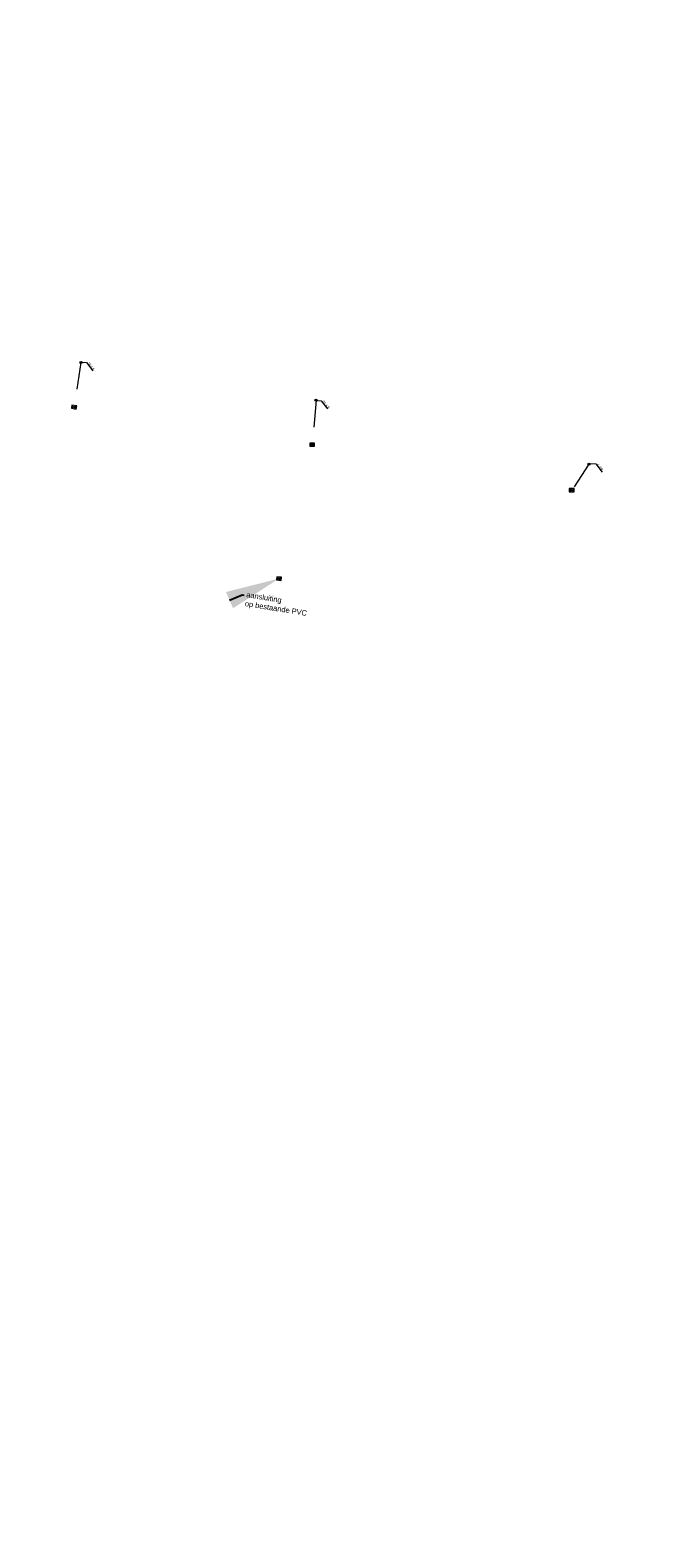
# Model space of a CAD drawing. Header units: inches. Extents: x 0 to 191500, y 0 to 342750.
# Tile 220 of 256: x 185847 to 185905, y 332692 to 332832. Entities that reach past the tile are written whole.
import ezdxf
from ezdxf import colors
from ezdxf.entities.mleader import LeaderData, LeaderLine
from ezdxf.math import Vec2, Vec3

# ---------------------------------------------------------------- set-up
doc = ezdxf.new("R2010")
doc.units = ezdxf.units.IN
doc.header["$MEASUREMENT"] = 0
doc.linetypes.add('RI-HWA_KOLKAANSLUITING', pattern=[4.3, 2.5, -1.8])
doc.layers.get('0').update_dxf_attribs({"lineweight": 20})
for name, color, linetype, lineweight in [('ECW', 150, 'Continuous', 20), ('N-WE-RI-HWA-MAATVOERING-T25', 151, 'Continuous', 20), ('N-WE-RI-HWA_KOLK-S', 150, 'Continuous', 20), ('N-WE-RI-HWA_KOLKAANSLUITING_PVC_160-G', 150, 'RI-HWA_KOLKAANSLUITING', 20), ('N-WE-RI-INLAAT', 7, 'Continuous', 20), ('Tekst algemeen', 7, 'Continuous', 20)]:
    doc.layers.add(name, color=color, linetype=linetype, lineweight=lineweight)
doc.styles.add('NLCS-ISO-M100-T25', font='txt', dxfattribs={"height": 0.25})
picture_1 = doc.add_image_def('image1.ecw', size_in_pixel=(220000, 285000))

# ---------------------------------------------------------------- blocks, each defined once
blk = doc.blocks.new('N-SRI-KOLK_STRAAT_450X300-SO')
h = blk.add_hatch(color=256)
h.dxf.hatch_style = 1
h.paths.add_polyline_path([(0, 0.75), (-1.125, 1.5), (-1.125, 0)])
h.paths.add_polyline_path([(1.125, 1.5), (0, 0.75), (1.125, 0)])
for p, q in [((-1.125, 0), (1.125, 1.5)), ((1.125, 0), (-1.125, 1.5))]:
    blk.add_line(p, q)
at = {"flags": 128}
blk.add_lwpolyline([(-1.125, 0), (1.125, 0), (1.125, 1.5), (-1.125, 1.5)], close=True, dxfattribs=at)
blk = doc.blocks.new('A$C2C270354')
h = blk.add_hatch(color=256)
h.dxf.hatch_style = 1
edge = h.paths.add_edge_path()
edge.add_arc((0, 0), 0.1, 0, 360)
blk.add_circle((0, 0), 0.1)

msp = doc.modelspace()

# ---------------------------------------------------------------- linework, layer by layer
at = {"layer": 'N-WE-RI-HWA-MAATVOERING-T25', "elevation": 0.76373, "flags": 128}
for points in [[(185851.9159, 332801.17972), (185852.41917, 332801.14615), (185853.00796, 332800.39341)], [(185873.62846, 332797.64808), (185874.13173, 332797.61452), (185874.72052, 332796.86177)], [(185899.04513, 332791.7936), (185899.5484, 332791.76003), (185900.13719, 332791.00728)]]:
    msp.add_lwpolyline(points, dxfattribs=at)
at = {"layer": 'N-WE-RI-HWA_KOLKAANSLUITING_PVC_160-G'}
for p, q in [((185851.90063, 332801.15258), (185851.26386, 332797.03062)), ((185873.66737, 332797.67362, 70.16526), (185873.309, 332793.559, 69.709)), ((185898.92706, 332791.74082, 70.08437), (185897.327, 332789.326, 70.097))]:
    msp.add_line(p, q, dxfattribs=at)

# ---------------------------------------------------------------- block references
at = {"layer": 'N-WE-RI-HWA_KOLK-S', "xscale": 0.2, "yscale": 0.2, "zscale": 0.2}
for p, rotation in [((185851.29228, 332797.17985), 169.6069308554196), ((185870.25077, 332781.29787, 0.524), 175.2129177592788)]:
    msp.add_blockref('N-SRI-KOLK_STRAAT_450X300-SO', p, dxfattribs=dict(at, rotation=rotation))
for p in [(185873.30553, 332793.4012), (185897.32879, 332789.17641)]:
    msp.add_blockref('N-SRI-KOLK_STRAAT_450X300-SO', p, dxfattribs=at)
at = {"layer": 'N-WE-RI-INLAAT', "rotation": 0.06357443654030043}
for p in [(185851.90063, 332801.15258), (185873.66737, 332797.67362, 70.16526), (185898.92706, 332791.74082)]:
    msp.add_blockref('A$C2C270354', p, dxfattribs=at)

# ---------------------------------------------------------------- texts
at = {"layer": 'N-WE-RI-HWA-MAATVOERING-T25', "style": 'NLCS-ISO-M100-T25'}
for s, p in [('18.46', (185852.48608, 332801.06077, -1.73227)), ('76.68', (185874.19864, 332797.52914, -1.73227)), ('4.99', (185899.61531, 332791.67465, -1.73227))]:
    msp.add_text(s, height=0.25, rotation=308.56, dxfattribs=at).set_placement(p)

# ---------------------------------------------------------------- pictures from other files: only their frames are drawn
at = {"layer": 'ECW'}
image = msp.add_image(picture_1, insert=(180500, 328500), size_in_units=(11000, 14250), dxfattribs=at)
image.dxf.flags = 7

# ---------------------------------------------------------------- leaders
at = {"layer": 'Tekst algemeen'}
ml = msp.add_multileader_mtext('Standard', dxfattribs=at)
ml.set_content('aansluiting\\Pop bestaande PVC', color=256)
ml.set_leader_properties()
ml.build(insert=Vec2(0, 0))
ml.multileader.update_dxf_attribs({"text_right_attachment_type": 6, "dogleg_length": 0.2, "arrow_head_size": 5})
ctx = ml.context
ctx.base_point, ctx.char_height, ctx.arrow_head_size, ctx.landing_gap_size, ctx.plane_origin, ctx.plane_x_axis, ctx.plane_y_axis = Vec3(185867.0111, 332779.62705, 0.524), 0.5, 5, 0.2, Vec3(185865.19083, 332781.88578, 0.524), Vec3(0.987372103, -0.158418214), Vec3(0.158418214, 0.987372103)
ctx.right_attachment = 6
notes = []
notes.append((ctx, [(0, (1, 1, 0), (185866.81362, 332779.65874, 0.524), (0.987372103, -0.158418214), 0.2, [(0, [(185870.23825, 332781.1484, 0.524)], 0, [])])]))
ctx.mtext.insert, ctx.mtext.text_direction, ctx.mtext.rotation, ctx.mtext.flow_direction = Vec3(185867.26138, 332779.92449, 0.524), Vec3(0.987372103, -0.158418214), 6.124096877, 5
for ctx, leaders in notes:
    for number, flags, end, landing, length, lines in leaders:
        leader = LeaderData()
        leader.index, (leader.has_last_leader_line, leader.has_dogleg_vector, leader.attachment_direction) = number, flags
        leader.last_leader_point, leader.dogleg_vector, leader.dogleg_length = Vec3(end), Vec3(landing), length
        for number, points, colour, breaks in lines:
            line = LeaderLine()
            line.index, line.vertices, line.color, line.breaks = number, Vec3.list(points), colors.encode_raw_color(colour), breaks
            leader.lines.append(line)
        ctx.leaders.append(leader)

doc.saveas('drawing.dxf')
